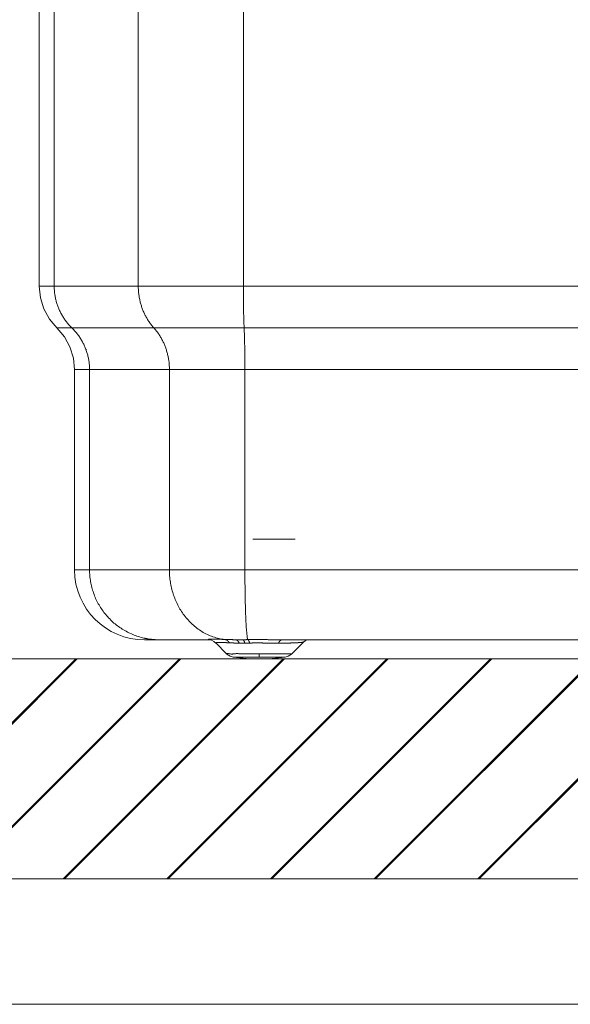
# Model space of a CAD drawing. Header units: inches. Extents: x 57112 to 98566, y -51777 to -16564.
# Tile 7 of 138: x 71664 to 71691, y -21324 to -21276. Entities that reach past the tile are written whole.
import ezdxf

# ---------------------------------------------------------------- set-up
doc = ezdxf.new("R2010")
doc.units = ezdxf.units.IN
doc.header["$MEASUREMENT"] = 0
doc.layers.get('0').update_dxf_attribs({"color": 251, "lineweight": 0})
doc.layers.add('A--tabelka rysunku', color=7, linetype='Continuous', lineweight=0)

# ---------------------------------------------------------------- blocks, each defined once
blk = doc.blocks.new('*X2776')
for p, q in [((1254.34, 4271.38), (1314.34, 4331.38)), ((1254.74, 4271.38), (1314.74, 4331.38)), ((1282.62, 4271.38), (1342.62, 4331.38)), ((1283.02, 4271.38), (1343.02, 4331.38)), ((1310.91, 4271.38), (1370.91, 4331.38)), ((1311.31, 4271.38), (1371.31, 4331.38)), ((1339.19, 4271.38), (1399.19, 4331.38)), ((1339.59, 4271.38), (1399.59, 4331.38)), ((1367.48, 4271.38), (1427.48, 4331.38)), ((1367.88, 4271.38), (1427.88, 4331.38)), ((1395.76, 4271.38), (1455.76, 4331.38)), ((1396.16, 4271.38), (1456.16, 4331.38)), ((1424.04, 4271.38), (1484.04, 4331.38)), ((1424.44, 4271.38), (1484.44, 4331.38))]:
    blk.add_line(p, q)
blk = doc.blocks.new('A$C6761DF6A')
for p, q in [((2153.24, 161.72), (2153.24, 688.77)), ((2157.36, 161.72), (2157.36, 688.77)), ((2180.29, 161.72), (2180.29, 688.77)), ((2208.95, 161.72), (2208.95, 688.77)), ((2153.24, 161.72), (2445.8, 161.72)), ((2440.96, 150.36), (2158.08, 150.36)), ((2162.91, 139), (2436.13, 139)), ((2162.91, 139), (2162.91, 84.3)), ((2167, 84.3), (2167, 139)), ((2188.79, 84.3), (2188.79, 139)), ((2209.38, 139), (2209.38, 84.3)), ((2162.91, 84.3), (2436.13, 84.3)), ((2181.99, 65.22), (2199.56, 65.22)), ((2219.45, 65.22), (2379.59, 65.22)), ((2222.18, 61.41), (2225.42, 64.64)), ((2225.85, 64.97), (2226.34, 65.22)), ((2204.38, 61.41), (2201.43, 64.36)), ((2201.43, 64.35), (2201.43, 64.35)), ((531.64, 60), (2201.45, 60)), ((2195.74, 60), (3261.54, 60)), ((2206.21, 60.5), (2210.62, 60)), ((2210.53, 60.01), (2216.03, 60.01)), ((2213.27, 61.41), (2222.18, 61.41)), ((2215.94, 60), (2220.35, 60.5)), ((3261.54, 0), (531.64, 0))]:
    blk.add_line(p, q)
at = {"linetype": 'Continuous'}
blk.add_line((2223.07, 92.67), (2211.57, 92.67), dxfattribs=at)
for points in [[(2160.12, 147.94), (2156.04, 152.78), (2154.52, 155.55), (2153.57, 158.58), (2153.24, 161.72)], [(2157.36, 161.72), (2157.36, 161.46), (2157.37, 161.19), (2157.38, 160.93), (2157.39, 160.67), (2157.41, 160.4), (2157.44, 160.14), (2157.47, 159.88), (2157.5, 159.62), (2157.54, 159.36), (2157.58, 159.09), (2157.63, 158.83), (2157.68, 158.58), (2157.74, 158.32), (2157.8, 158.06), (2157.86, 157.8), (2157.93, 157.55), (2158, 157.3), (2158.08, 157.04), (2158.16, 156.79), (2158.25, 156.54), (2158.34, 156.29), (2158.43, 156.05), (2158.53, 155.8), (2158.63, 155.56), (2158.73, 155.31), (2158.84, 155.07), (2158.96, 154.84), (2159.07, 154.6), (2159.19, 154.36), (2159.32, 154.13), (2159.45, 153.9), (2159.58, 153.67), (2159.71, 153.44), (2159.85, 153.22), (2160, 153), (2160.14, 152.78), (2160.29, 152.56), (2160.45, 152.35), (2160.61, 152.14), (2160.77, 151.93), (2160.93, 151.72), (2161.1, 151.52), (2161.27, 151.32), (2161.45, 151.12), (2161.63, 150.92), (2161.81, 150.73), (2161.99, 150.54), (2162.18, 150.36)], [(2180.29, 161.72), (2180.3, 161.46), (2180.3, 161.21), (2180.31, 160.95), (2180.33, 160.69), (2180.34, 160.43), (2180.36, 160.17), (2180.39, 159.92), (2180.42, 159.66), (2180.45, 159.4), (2180.49, 159.15), (2180.53, 158.89), (2180.57, 158.64), (2180.62, 158.38), (2180.67, 158.13), (2180.72, 157.88), (2180.78, 157.63), (2180.84, 157.38), (2180.91, 157.13), (2180.98, 156.88), (2181.05, 156.63), (2181.13, 156.38), (2181.21, 156.14), (2181.29, 155.89), (2181.38, 155.65), (2181.47, 155.41), (2181.56, 155.17), (2181.66, 154.93), (2181.76, 154.69), (2181.87, 154.45), (2181.98, 154.22), (2182.09, 153.99), (2182.21, 153.76), (2182.33, 153.53), (2182.45, 153.3), (2182.58, 153.07), (2182.71, 152.85), (2182.84, 152.63), (2182.98, 152.41), (2183.12, 152.19), (2183.26, 151.98), (2183.41, 151.77), (2183.56, 151.56), (2183.72, 151.35), (2183.88, 151.15), (2184.04, 150.95), (2184.2, 150.75), (2184.37, 150.55), (2184.54, 150.36)], [(2209.17, 150.36), (2209.16, 150.6), (2209.15, 150.83), (2209.14, 151.07), (2209.13, 151.31), (2209.12, 151.54), (2209.11, 151.78), (2209.1, 152.02), (2209.1, 152.25), (2209.09, 152.49), (2209.08, 152.73), (2209.07, 152.96), (2209.07, 153.2), (2209.06, 153.44), (2209.05, 153.67), (2209.05, 153.91), (2209.04, 154.15), (2209.04, 154.38), (2209.03, 154.62), (2209.03, 154.86), (2209.02, 155.09), (2209.02, 155.33), (2209.01, 155.57), (2209.01, 155.8), (2209, 156.04), (2209, 156.28), (2208.99, 156.51), (2208.99, 156.75), (2208.99, 156.99), (2208.98, 157.22), (2208.98, 157.46), (2208.98, 157.7), (2208.98, 157.93), (2208.97, 158.17), (2208.97, 158.41), (2208.97, 158.64), (2208.97, 158.88), (2208.96, 159.12), (2208.96, 159.35), (2208.96, 159.59), (2208.96, 159.83), (2208.96, 160.06), (2208.96, 160.3), (2208.96, 160.54), (2208.96, 160.77), (2208.96, 161.01), (2208.95, 161.25), (2208.95, 161.49), (2208.95, 161.72)], [(2162.91, 139), (2162.58, 142.14), (2161.64, 145.16), (2160.12, 147.94)], [(2162.18, 150.36), (2162.37, 150.17), (2162.55, 149.99), (2162.74, 149.8), (2162.91, 149.6), (2163.09, 149.4), (2163.26, 149.2), (2163.43, 149), (2163.59, 148.79), (2163.76, 148.58), (2163.91, 148.37), (2164.07, 148.16), (2164.22, 147.94), (2164.37, 147.72), (2164.51, 147.5), (2164.65, 147.27), (2164.78, 147.05), (2164.92, 146.82), (2165.04, 146.59), (2165.17, 146.36), (2165.29, 146.12), (2165.41, 145.88), (2165.52, 145.65), (2165.63, 145.4), (2165.73, 145.16), (2165.83, 144.92), (2165.93, 144.67), (2166.03, 144.43), (2166.11, 144.18), (2166.2, 143.93), (2166.28, 143.68), (2166.36, 143.42), (2166.43, 143.17), (2166.5, 142.92), (2166.56, 142.66), (2166.62, 142.4), (2166.68, 142.14), (2166.73, 141.88), (2166.78, 141.62), (2166.82, 141.36), (2166.86, 141.1), (2166.89, 140.84), (2166.92, 140.58), (2166.95, 140.31), (2166.97, 140.05), (2166.98, 139.79), (2167, 139.52), (2167, 139.26), (2167, 139)], [(2184.54, 150.36), (2184.71, 150.17), (2184.88, 149.97), (2185.05, 149.77), (2185.21, 149.57), (2185.37, 149.37), (2185.52, 149.16), (2185.68, 148.95), (2185.82, 148.74), (2185.97, 148.52), (2186.11, 148.31), (2186.25, 148.09), (2186.38, 147.87), (2186.51, 147.64), (2186.64, 147.42), (2186.76, 147.19), (2186.88, 146.96), (2187, 146.73), (2187.11, 146.5), (2187.22, 146.26), (2187.32, 146.03), (2187.42, 145.79), (2187.52, 145.55), (2187.62, 145.31), (2187.71, 145.07), (2187.79, 144.83), (2187.88, 144.58), (2187.96, 144.34), (2188.03, 144.09), (2188.11, 143.84), (2188.18, 143.59), (2188.24, 143.34), (2188.3, 143.09), (2188.36, 142.84), (2188.42, 142.59), (2188.47, 142.34), (2188.52, 142.08), (2188.56, 141.83), (2188.6, 141.57), (2188.64, 141.31), (2188.67, 141.06), (2188.7, 140.8), (2188.72, 140.54), (2188.74, 140.29), (2188.76, 140.03), (2188.77, 139.77), (2188.78, 139.51), (2188.79, 139.25), (2188.79, 139)], [(2209.38, 139), (2209.38, 139.23), (2209.38, 139.47), (2209.38, 139.71), (2209.38, 139.94), (2209.38, 140.18), (2209.38, 140.42), (2209.38, 140.65), (2209.38, 140.89), (2209.38, 141.13), (2209.38, 141.36), (2209.37, 141.6), (2209.37, 141.84), (2209.37, 142.08), (2209.37, 142.31), (2209.37, 142.55), (2209.36, 142.79), (2209.36, 143.02), (2209.36, 143.26), (2209.35, 143.5), (2209.35, 143.73), (2209.35, 143.97), (2209.34, 144.21), (2209.34, 144.44), (2209.34, 144.68), (2209.33, 144.92), (2209.33, 145.15), (2209.32, 145.39), (2209.32, 145.63), (2209.31, 145.86), (2209.31, 146.1), (2209.3, 146.34), (2209.3, 146.57), (2209.29, 146.81), (2209.29, 147.05), (2209.28, 147.28), (2209.27, 147.52), (2209.27, 147.76), (2209.26, 147.99), (2209.25, 148.23), (2209.24, 148.47), (2209.24, 148.7), (2209.23, 148.94), (2209.22, 149.18), (2209.21, 149.41), (2209.2, 149.65), (2209.19, 149.89), (2209.18, 150.12), (2209.17, 150.36)], [(2181.82, 65.7), (2181.43, 65.79), (2181.04, 65.89), (2180.66, 66), (2180.27, 66.12), (2179.89, 66.25), (2179.52, 66.38), (2179.14, 66.52), (2178.77, 66.67), (2178.4, 66.83), (2178.03, 66.99), (2177.67, 67.17), (2177.31, 67.35), (2176.96, 67.54), (2176.61, 67.73), (2176.26, 67.94), (2175.92, 68.15), (2175.58, 68.36), (2175.25, 68.59), (2174.92, 68.82), (2174.6, 69.06), (2174.28, 69.3), (2173.97, 69.55), (2173.66, 69.81), (2173.36, 70.08), (2173.06, 70.35), (2172.77, 70.62), (2172.49, 70.91), (2172.21, 71.19), (2171.94, 71.49), (2171.67, 71.79), (2171.41, 72.1), (2171.16, 72.41), (2170.91, 72.72), (2170.67, 73.05), (2170.44, 73.37), (2170.21, 73.7), (2169.99, 74.04), (2169.78, 74.38), (2169.58, 74.73), (2169.38, 75.08), (2169.19, 75.43), (2169.01, 75.79), (2168.83, 76.15), (2168.66, 76.51), (2168.5, 76.88), (2168.35, 77.25), (2168.21, 77.62), (2168.07, 78), (2167.94, 78.38), (2167.82, 78.77), (2167.71, 79.15), (2167.61, 79.54), (2167.51, 79.93), (2167.42, 80.32), (2167.34, 80.71), (2167.27, 81.11), (2167.21, 81.5), (2167.16, 81.9), (2167.11, 82.3), (2167.07, 82.7), (2167.04, 83.1), (2167.02, 83.5), (2167.01, 83.9), (2167, 84.3)], [(2203.89, 65.32), (2203.48, 65.37), (2203.07, 65.43), (2202.67, 65.51), (2202.26, 65.6), (2201.86, 65.7), (2201.46, 65.8), (2201.06, 65.92), (2200.67, 66.05), (2200.28, 66.2), (2199.89, 66.35), (2199.51, 66.51), (2199.13, 66.68), (2198.76, 66.86), (2198.39, 67.06), (2198.03, 67.26), (2197.67, 67.47), (2197.32, 67.69), (2196.98, 67.91), (2196.64, 68.15), (2196.3, 68.4), (2195.97, 68.65), (2195.65, 68.91), (2195.34, 69.18), (2195.03, 69.46), (2194.73, 69.74), (2194.43, 70.03), (2194.14, 70.33), (2193.86, 70.63), (2193.59, 70.94), (2193.32, 71.26), (2193.06, 71.58), (2192.81, 71.91), (2192.57, 72.25), (2192.33, 72.58), (2192.1, 72.93), (2191.87, 73.28), (2191.66, 73.63), (2191.45, 73.99), (2191.25, 74.35), (2191.06, 74.72), (2190.88, 75.09), (2190.7, 75.47), (2190.53, 75.84), (2190.37, 76.22), (2190.22, 76.61), (2190.07, 77), (2189.93, 77.39), (2189.8, 77.78), (2189.68, 78.18), (2189.57, 78.57), (2189.46, 78.97), (2189.36, 79.38), (2189.27, 79.78), (2189.19, 80.19), (2189.11, 80.59), (2189.04, 81), (2188.99, 81.41), (2188.93, 81.82), (2188.89, 82.24), (2188.85, 82.65), (2188.83, 83.06), (2188.81, 83.48), (2188.8, 83.89), (2188.79, 84.3)], [(2209.38, 84.3), (2209.38, 84), (2209.39, 83.71), (2209.39, 83.41), (2209.39, 83.11), (2209.39, 82.81), (2209.39, 82.51), (2209.39, 82.22), (2209.39, 81.92), (2209.39, 81.62), (2209.4, 81.32), (2209.4, 81.02), (2209.4, 80.73), (2209.4, 80.43), (2209.41, 80.13), (2209.41, 79.83), (2209.41, 79.53), (2209.42, 79.24), (2209.42, 78.94), (2209.42, 78.64), (2209.43, 78.34), (2209.43, 78.04), (2209.44, 77.75), (2209.44, 77.45), (2209.45, 77.15), (2209.45, 76.85), (2209.46, 76.55), (2209.46, 76.26), (2209.47, 75.96), (2209.48, 75.66), (2209.48, 75.36), (2209.49, 75.07), (2209.5, 74.77), (2209.51, 74.47), (2209.52, 74.17), (2209.53, 73.88), (2209.53, 73.58), (2209.54, 73.28), (2209.55, 72.98), (2209.56, 72.68), (2209.57, 72.39), (2209.58, 72.09), (2209.59, 71.79), (2209.6, 71.49), (2209.62, 71.19), (2209.63, 70.89), (2209.64, 70.59), (2209.65, 70.3), (2209.66, 70), (2209.68, 69.7), (2209.69, 69.4), (2209.71, 69.1), (2209.73, 68.81), (2209.75, 68.51), (2209.78, 68.22), (2209.81, 67.93), (2209.84, 67.63), (2209.87, 67.34), (2209.89, 67.04), (2209.92, 66.74), (2209.95, 66.44), (2209.97, 66.14), (2209.99, 65.83), (2210.05, 65.54), (2210.17, 65.27)], [(2182.04, 65.65), (2182.03, 65.65), (2182.02, 65.65), (2182.01, 65.66), (2182, 65.66), (2181.99, 65.66), (2181.98, 65.66), (2181.97, 65.66), (2181.96, 65.67), (2181.96, 65.67), (2181.95, 65.67), (2181.94, 65.67), (2181.93, 65.67), (2181.92, 65.68), (2181.91, 65.68), (2181.9, 65.68), (2181.89, 65.68), (2181.88, 65.68), (2181.87, 65.69), (2181.87, 65.69), (2181.86, 65.69), (2181.85, 65.69), (2181.84, 65.69), (2181.83, 65.7), (2181.82, 65.7)], [(2183.03, 65.46), (2182.99, 65.47), (2182.94, 65.48), (2182.9, 65.48), (2182.86, 65.49), (2182.82, 65.5), (2182.78, 65.51), (2182.74, 65.51), (2182.7, 65.52), (2182.65, 65.53), (2182.61, 65.54), (2182.57, 65.54), (2182.53, 65.55), (2182.49, 65.56), (2182.45, 65.57), (2182.41, 65.57), (2182.37, 65.58), (2182.32, 65.59), (2182.28, 65.6), (2182.24, 65.61), (2182.2, 65.62), (2182.16, 65.62), (2182.12, 65.63), (2182.08, 65.64), (2182.04, 65.65)], [(2186.05, 65.22), (2185.92, 65.22), (2185.79, 65.22), (2185.67, 65.23), (2185.54, 65.23), (2185.41, 65.23), (2185.29, 65.24), (2185.16, 65.24), (2185.04, 65.25), (2184.91, 65.26), (2184.78, 65.27), (2184.66, 65.27), (2184.53, 65.28), (2184.41, 65.29), (2184.28, 65.31), (2184.15, 65.32), (2184.03, 65.33), (2183.9, 65.34), (2183.78, 65.36), (2183.65, 65.37), (2183.53, 65.39), (2183.4, 65.41), (2183.28, 65.43), (2183.15, 65.44), (2183.03, 65.46)], [(2199.55, 65.22), (2199.47, 65.27), (2199.42, 65.33), (2199.43, 65.37), (2199.49, 65.4), (2199.58, 65.41), (2199.7, 65.42), (2199.85, 65.41), (2200, 65.4), (2200.15, 65.39), (2200.29, 65.38), (2200.43, 65.38), (2200.55, 65.37), (2200.67, 65.37), (2200.77, 65.37), (2200.87, 65.37), (2200.97, 65.37), (2201.06, 65.37), (2201.14, 65.37), (2201.23, 65.38), (2201.31, 65.38), (2201.38, 65.39), (2201.46, 65.39), (2201.54, 65.39), (2201.61, 65.4), (2201.69, 65.4), (2201.77, 65.4), (2201.86, 65.4), (2201.95, 65.4), (2202.03, 65.4), (2202.12, 65.4), (2202.22, 65.4), (2202.31, 65.4), (2202.41, 65.39), (2202.5, 65.39), (2202.6, 65.39), (2202.7, 65.38), (2202.8, 65.38), (2202.9, 65.37), (2203, 65.37), (2203.1, 65.36), (2203.2, 65.35), (2203.3, 65.35), (2203.4, 65.34), (2203.5, 65.34), (2203.6, 65.33), (2203.7, 65.33), (2203.8, 65.32), (2203.89, 65.32)], [(2199.56, 65.22), (2199.62, 65.22), (2199.84, 65.19), (2200.28, 65.08), (2200.88, 64.79), (2201.44, 64.35)], [(2201.43, 64.35), (2201.43, 64.38), (2201.45, 64.4), (2201.47, 64.41), (2201.5, 64.42), (2201.52, 64.43), (2201.54, 64.43), (2201.57, 64.44), (2201.59, 64.44), (2201.62, 64.45), (2201.64, 64.45), (2201.66, 64.46), (2201.69, 64.46), (2201.71, 64.47), (2201.74, 64.47), (2201.76, 64.47), (2201.79, 64.48), (2201.81, 64.48), (2201.84, 64.48), (2201.86, 64.48), (2201.88, 64.49), (2201.91, 64.49), (2201.93, 64.49), (2201.96, 64.49), (2201.98, 64.49), (2202.01, 64.5), (2202.03, 64.5), (2202.06, 64.5), (2202.08, 64.5), (2202.11, 64.5), (2202.13, 64.5), (2202.16, 64.5), (2202.18, 64.5), (2202.21, 64.51), (2202.23, 64.51), (2202.26, 64.51), (2202.28, 64.51), (2202.31, 64.51), (2202.33, 64.51), (2202.35, 64.51), (2202.38, 64.51), (2202.4, 64.51), (2202.43, 64.51), (2202.45, 64.51), (2202.48, 64.51), (2202.5, 64.51), (2202.53, 64.51), (2202.55, 64.51), (2202.58, 64.51), (2202.6, 64.51), (2202.63, 64.51), (2202.65, 64.51), (2202.68, 64.51), (2202.7, 64.51), (2202.73, 64.51), (2202.75, 64.51), (2202.78, 64.51), (2202.8, 64.51), (2202.83, 64.51), (2202.85, 64.51), (2202.87, 64.51), (2202.9, 64.51), (2202.92, 64.51), (2202.95, 64.51), (2202.97, 64.51), (2203, 64.5), (2203.02, 64.5), (2203.05, 64.5), (2203.07, 64.5), (2203.1, 64.5), (2203.12, 64.5), (2203.15, 64.5), (2203.17, 64.5), (2203.2, 64.5), (2203.22, 64.5), (2203.25, 64.5), (2203.27, 64.5), (2203.3, 64.5), (2203.32, 64.5), (2203.35, 64.49), (2203.37, 64.49), (2203.39, 64.49), (2203.42, 64.49), (2203.44, 64.49), (2203.47, 64.49), (2203.49, 64.49), (2203.52, 64.49), (2203.54, 64.49), (2203.57, 64.49), (2203.59, 64.48), (2203.62, 64.48), (2203.64, 64.48), (2203.67, 64.48), (2203.69, 64.48), (2203.72, 64.48), (2203.74, 64.48), (2203.77, 64.48), (2203.79, 64.48), (2203.82, 64.47), (2203.84, 64.47), (2203.86, 64.47), (2203.89, 64.47), (2203.91, 64.47), (2203.94, 64.47), (2203.96, 64.47), (2203.99, 64.47), (2204.01, 64.46), (2204.04, 64.46), (2204.06, 64.46), (2204.09, 64.46), (2204.11, 64.46), (2204.14, 64.46), (2204.16, 64.46), (2204.19, 64.46), (2204.21, 64.45), (2204.24, 64.45), (2204.26, 64.45), (2204.28, 64.45), (2204.31, 64.45), (2204.33, 64.45), (2204.36, 64.45), (2204.38, 64.44), (2204.41, 64.44), (2204.43, 64.44), (2204.46, 64.44), (2204.48, 64.44), (2204.51, 64.44), (2204.53, 64.44), (2204.56, 64.44), (2204.58, 64.43), (2204.61, 64.43), (2204.63, 64.43), (2204.66, 64.43), (2204.68, 64.43), (2204.71, 64.43), (2204.73, 64.43), (2204.75, 64.42), (2204.78, 64.42), (2204.8, 64.42), (2204.83, 64.42), (2204.85, 64.42), (2204.88, 64.42), (2204.9, 64.42), (2204.93, 64.41), (2204.95, 64.41), (2204.98, 64.41), (2205, 64.41), (2205.03, 64.41), (2205.05, 64.41), (2205.08, 64.41), (2205.1, 64.4), (2205.13, 64.4), (2205.15, 64.4)], [(2205.15, 64.4), (2205.13, 64.43), (2205.11, 64.46), (2205.1, 64.49), (2205.08, 64.51), (2205.06, 64.54), (2205.04, 64.57), (2205.02, 64.59), (2205, 64.62), (2204.98, 64.65), (2204.95, 64.67), (2204.93, 64.7), (2204.91, 64.72), (2204.89, 64.75), (2204.87, 64.77), (2204.84, 64.8), (2204.82, 64.82), (2204.8, 64.85), (2204.77, 64.87), (2204.75, 64.89), (2204.72, 64.91), (2204.7, 64.94), (2204.67, 64.96), (2204.65, 64.98), (2204.62, 65), (2204.59, 65.02), (2204.57, 65.04), (2204.54, 65.06), (2204.51, 65.08), (2204.48, 65.09), (2204.45, 65.11), (2204.43, 65.13), (2204.4, 65.15), (2204.37, 65.16), (2204.34, 65.18), (2204.31, 65.19), (2204.28, 65.21), (2204.25, 65.22), (2204.21, 65.23), (2204.18, 65.24), (2204.15, 65.26), (2204.12, 65.27), (2204.09, 65.28), (2204.06, 65.28), (2204.02, 65.29), (2203.99, 65.3), (2203.96, 65.31), (2203.93, 65.31), (2203.89, 65.32)], [(2206.89, 65.26), (2206.83, 65.26), (2206.77, 65.26), (2206.71, 65.26), (2206.64, 65.26), (2206.58, 65.26), (2206.52, 65.26), (2206.46, 65.26), (2206.39, 65.26), (2206.33, 65.26), (2206.27, 65.26), (2206.2, 65.26), (2206.14, 65.26), (2206.08, 65.26), (2206.02, 65.27), (2205.95, 65.27), (2205.89, 65.27), (2205.83, 65.27), (2205.77, 65.27), (2205.7, 65.27), (2205.64, 65.27), (2205.58, 65.27), (2205.52, 65.27), (2205.45, 65.27), (2205.39, 65.27), (2205.33, 65.28), (2205.27, 65.28), (2205.2, 65.28), (2205.14, 65.28), (2205.08, 65.28), (2205.02, 65.28), (2204.95, 65.28), (2204.89, 65.28), (2204.83, 65.29), (2204.77, 65.29), (2204.7, 65.29), (2204.64, 65.29), (2204.58, 65.29), (2204.52, 65.3), (2204.45, 65.3), (2204.39, 65.3), (2204.33, 65.3), (2204.27, 65.3), (2204.2, 65.31), (2204.14, 65.31), (2204.08, 65.31), (2204.02, 65.31), (2203.95, 65.32), (2203.89, 65.32)], [(2207.83, 64.33), (2207.82, 64.35), (2207.81, 64.38), (2207.8, 64.4), (2207.79, 64.42), (2207.77, 64.44), (2207.76, 64.46), (2207.75, 64.49), (2207.74, 64.51), (2207.73, 64.53), (2207.72, 64.55), (2207.71, 64.57), (2207.69, 64.59), (2207.68, 64.61), (2207.67, 64.64), (2207.66, 64.66), (2207.64, 64.68), (2207.63, 64.7), (2207.62, 64.72), (2207.6, 64.74), (2207.59, 64.76), (2207.57, 64.78), (2207.56, 64.8), (2207.54, 64.82), (2207.53, 64.84), (2207.51, 64.86), (2207.5, 64.87), (2207.48, 64.89), (2207.47, 64.91), (2207.45, 64.93), (2207.43, 64.95), (2207.42, 64.97), (2207.4, 64.98), (2207.38, 65), (2207.37, 65.02), (2207.35, 65.03), (2207.33, 65.05), (2207.31, 65.06), (2207.29, 65.08), (2207.27, 65.09), (2207.25, 65.11), (2207.23, 65.12), (2207.21, 65.14), (2207.19, 65.15), (2207.17, 65.16), (2207.15, 65.17), (2207.13, 65.19), (2207.1, 65.2), (2207.08, 65.21), (2207.06, 65.21), (2207.04, 65.22), (2207.01, 65.23), (2206.99, 65.24), (2206.96, 65.24), (2206.94, 65.25), (2206.92, 65.25), (2206.89, 65.26)], [(2208.69, 65.26), (2208.64, 65.26), (2208.58, 65.26), (2208.52, 65.26), (2208.47, 65.26), (2208.41, 65.26), (2208.36, 65.26), (2208.3, 65.26), (2208.24, 65.26), (2208.19, 65.26), (2208.13, 65.26), (2208.07, 65.26), (2208.02, 65.26), (2207.96, 65.26), (2207.91, 65.26), (2207.85, 65.26), (2207.79, 65.26), (2207.74, 65.26), (2207.68, 65.26), (2207.62, 65.26), (2207.57, 65.26), (2207.51, 65.26), (2207.46, 65.26), (2207.4, 65.26), (2207.34, 65.26), (2207.29, 65.26), (2207.23, 65.26), (2207.17, 65.26), (2207.12, 65.26), (2207.06, 65.26), (2207.01, 65.26), (2206.95, 65.26), (2206.89, 65.26)], [(2210.17, 65.27), (2210.13, 65.27), (2210.08, 65.27), (2210.04, 65.27), (2209.99, 65.27), (2209.94, 65.27), (2209.9, 65.27), (2209.85, 65.27), (2209.8, 65.27), (2209.76, 65.26), (2209.71, 65.26), (2209.67, 65.26), (2209.62, 65.26), (2209.57, 65.26), (2209.53, 65.26), (2209.48, 65.26), (2209.43, 65.26), (2209.39, 65.26), (2209.34, 65.26), (2209.29, 65.26), (2209.25, 65.26), (2209.2, 65.26), (2209.16, 65.26), (2209.11, 65.26), (2209.06, 65.26), (2209.02, 65.26), (2208.97, 65.26), (2208.92, 65.26), (2208.88, 65.26), (2208.83, 65.26), (2208.79, 65.26), (2208.74, 65.26), (2208.69, 65.26)], [(2209.38, 64.33), (2209.38, 64.35), (2209.37, 64.36), (2209.37, 64.38), (2209.36, 64.39), (2209.36, 64.41), (2209.35, 64.43), (2209.34, 64.44), (2209.34, 64.46), (2209.33, 64.47), (2209.33, 64.49), (2209.32, 64.5), (2209.31, 64.52), (2209.31, 64.53), (2209.3, 64.55), (2209.29, 64.57), (2209.29, 64.58), (2209.28, 64.6), (2209.27, 64.61), (2209.27, 64.63), (2209.26, 64.64), (2209.25, 64.66), (2209.25, 64.67), (2209.24, 64.69), (2209.23, 64.7), (2209.23, 64.72), (2209.22, 64.73), (2209.21, 64.75), (2209.2, 64.76), (2209.19, 64.78), (2209.19, 64.79), (2209.18, 64.81), (2209.17, 64.82), (2209.16, 64.84), (2209.15, 64.85), (2209.15, 64.86), (2209.14, 64.88), (2209.13, 64.89), (2209.12, 64.91), (2209.11, 64.92), (2209.1, 64.93), (2209.09, 64.95), (2209.08, 64.96), (2209.07, 64.97), (2209.06, 64.99), (2209.05, 65), (2209.04, 65.01), (2209.03, 65.03), (2209.02, 65.04), (2209.01, 65.05), (2209, 65.07), (2208.99, 65.08), (2208.98, 65.09), (2208.96, 65.1), (2208.95, 65.11), (2208.94, 65.12), (2208.93, 65.14), (2208.91, 65.15), (2208.9, 65.16), (2208.89, 65.17), (2208.87, 65.18), (2208.86, 65.19), (2208.85, 65.2), (2208.83, 65.2), (2208.82, 65.21), (2208.8, 65.22), (2208.79, 65.23), (2208.77, 65.23), (2208.76, 65.24), (2208.74, 65.25), (2208.72, 65.25), (2208.71, 65.25), (2208.69, 65.26)], [(2210.17, 65.27), (2210.41, 65.27), (2210.64, 65.27), (2210.87, 65.28), (2211.1, 65.28), (2211.33, 65.28), (2211.57, 65.28), (2211.8, 65.28), (2212.03, 65.28), (2212.26, 65.28), (2212.49, 65.28), (2212.73, 65.28), (2212.96, 65.28), (2213.19, 65.28), (2213.42, 65.28), (2213.65, 65.28), (2213.89, 65.28), (2214.12, 65.28), (2214.35, 65.28), (2214.58, 65.28), (2214.81, 65.27), (2215.05, 65.27), (2215.28, 65.27), (2215.51, 65.27), (2215.74, 65.26), (2215.97, 65.26), (2216.2, 65.26), (2216.44, 65.25), (2216.67, 65.25), (2216.9, 65.25), (2217.13, 65.24), (2217.36, 65.24), (2217.6, 65.24), (2217.83, 65.23), (2218.06, 65.23), (2218.29, 65.23), (2218.52, 65.23), (2218.76, 65.23), (2218.99, 65.22), (2219.22, 65.22), (2219.45, 65.22)], [(2210.17, 65.27), (2210.19, 65.26), (2210.2, 65.26), (2210.22, 65.25), (2210.23, 65.24), (2210.24, 65.24), (2210.25, 65.23), (2210.27, 65.22), (2210.28, 65.21), (2210.29, 65.2), (2210.3, 65.19), (2210.31, 65.18), (2210.32, 65.17), (2210.33, 65.16), (2210.34, 65.14), (2210.35, 65.13), (2210.36, 65.12), (2210.37, 65.11), (2210.37, 65.1), (2210.38, 65.08), (2210.39, 65.07), (2210.4, 65.06), (2210.41, 65.04), (2210.41, 65.03), (2210.42, 65.02), (2210.43, 65.01), (2210.43, 64.99), (2210.44, 64.98), (2210.45, 64.97), (2210.46, 64.95), (2210.46, 64.94), (2210.47, 64.93), (2210.47, 64.91), (2210.48, 64.9), (2210.49, 64.88), (2210.49, 64.87), (2210.5, 64.86), (2210.5, 64.84), (2210.51, 64.83), (2210.52, 64.82), (2210.52, 64.8), (2210.53, 64.79), (2210.53, 64.77), (2210.54, 64.76), (2210.54, 64.75), (2210.55, 64.73), (2210.55, 64.72), (2210.56, 64.7), (2210.56, 64.69), (2210.57, 64.68), (2210.57, 64.66), (2210.58, 64.65), (2210.58, 64.63), (2210.59, 64.62), (2210.59, 64.6), (2210.59, 64.59), (2210.6, 64.58), (2210.6, 64.56), (2210.61, 64.55), (2210.61, 64.53), (2210.62, 64.52), (2210.62, 64.5), (2210.62, 64.49), (2210.63, 64.48), (2210.63, 64.46), (2210.64, 64.45), (2210.64, 64.43), (2210.64, 64.42), (2210.65, 64.4), (2210.65, 64.39), (2210.65, 64.37), (2210.66, 64.36), (2210.66, 64.35)], [(2219.5, 65.22), (2219.46, 65.22), (2219.43, 65.22), (2219.39, 65.21), (2219.36, 65.2), (2219.33, 65.19), (2219.29, 65.18), (2219.26, 65.16), (2219.23, 65.15), (2219.2, 65.13), (2219.17, 65.11), (2219.14, 65.09), (2219.11, 65.07), (2219.08, 65.05), (2219.05, 65.03), (2219.03, 65.01), (2219, 64.99), (2218.97, 64.96), (2218.95, 64.94), (2218.93, 64.91), (2218.9, 64.88), (2218.88, 64.86), (2218.86, 64.83), (2218.84, 64.8), (2218.82, 64.78), (2218.8, 64.75), (2218.78, 64.72), (2218.76, 64.69), (2218.74, 64.66), (2218.72, 64.63), (2218.7, 64.6), (2218.68, 64.57), (2218.67, 64.54), (2218.65, 64.51), (2218.63, 64.48), (2218.62, 64.45), (2218.6, 64.42), (2218.58, 64.39), (2218.57, 64.35), (2218.56, 64.32), (2218.54, 64.29)], [(2219.92, 64.31), (2219.96, 64.31), (2220, 64.31), (2220.03, 64.31), (2220.07, 64.31), (2220.11, 64.31), (2220.14, 64.31), (2220.18, 64.31), (2220.21, 64.31), (2220.25, 64.32), (2220.29, 64.32), (2220.32, 64.32), (2220.36, 64.32), (2220.4, 64.32), (2220.43, 64.32), (2220.47, 64.32), (2220.5, 64.32), (2220.54, 64.32), (2220.58, 64.32), (2220.61, 64.32), (2220.65, 64.32), (2220.69, 64.32), (2220.72, 64.32), (2220.76, 64.33), (2220.8, 64.33), (2220.83, 64.33), (2220.87, 64.33), (2220.9, 64.33), (2220.94, 64.33), (2220.98, 64.33), (2221.01, 64.33), (2221.05, 64.33), (2221.09, 64.33), (2221.12, 64.33), (2221.16, 64.33), (2221.19, 64.34), (2221.23, 64.34), (2221.27, 64.34), (2221.3, 64.34), (2221.34, 64.34), (2221.38, 64.34), (2221.41, 64.34), (2221.45, 64.34), (2221.48, 64.34), (2221.52, 64.34), (2221.56, 64.35), (2221.59, 64.35), (2221.63, 64.35), (2221.67, 64.35), (2221.7, 64.35), (2221.74, 64.35), (2221.77, 64.35), (2221.81, 64.35), (2221.85, 64.35), (2221.88, 64.36), (2221.92, 64.36), (2221.96, 64.36), (2221.99, 64.36), (2222.03, 64.36), (2222.06, 64.36), (2222.1, 64.36), (2222.14, 64.36), (2222.17, 64.36), (2222.21, 64.37), (2222.25, 64.37), (2222.28, 64.37), (2222.32, 64.37), (2222.35, 64.37), (2222.39, 64.37), (2222.43, 64.37), (2222.46, 64.38), (2222.5, 64.38), (2222.54, 64.38), (2222.57, 64.38), (2222.61, 64.38), (2222.64, 64.38), (2222.68, 64.38), (2222.72, 64.38), (2222.75, 64.39), (2222.79, 64.39), (2222.83, 64.39), (2222.86, 64.39), (2222.9, 64.39), (2222.93, 64.39), (2222.97, 64.4), (2223.01, 64.4), (2223.04, 64.4), (2223.08, 64.4), (2223.12, 64.4), (2223.15, 64.4), (2223.19, 64.41), (2223.22, 64.41), (2223.26, 64.41), (2223.3, 64.41), (2223.33, 64.41), (2223.37, 64.41), (2223.41, 64.42), (2223.44, 64.42), (2223.48, 64.42), (2223.51, 64.42), (2223.55, 64.42), (2223.59, 64.43), (2223.62, 64.43), (2223.66, 64.43), (2223.7, 64.43), (2223.73, 64.43), (2223.77, 64.44), (2223.8, 64.44), (2223.84, 64.44), (2223.88, 64.44), (2223.91, 64.45), (2223.95, 64.45), (2223.99, 64.45), (2224.02, 64.45), (2224.06, 64.46), (2224.09, 64.46), (2224.13, 64.46), (2224.17, 64.46), (2224.2, 64.47), (2224.24, 64.47), (2224.28, 64.47), (2224.31, 64.47), (2224.35, 64.48), (2224.38, 64.48), (2224.42, 64.48), (2224.46, 64.49), (2224.49, 64.49), (2224.53, 64.49), (2224.56, 64.5), (2224.6, 64.5), (2224.64, 64.5), (2224.67, 64.51), (2224.71, 64.51), (2224.75, 64.51), (2224.78, 64.52), (2224.82, 64.52), (2224.85, 64.52), (2224.89, 64.53), (2224.93, 64.53), (2224.96, 64.54), (2225, 64.54), (2225.03, 64.55), (2225.07, 64.55), (2225.11, 64.56), (2225.14, 64.56), (2225.18, 64.57), (2225.21, 64.58), (2225.25, 64.58), (2225.28, 64.59), (2225.32, 64.6), (2225.35, 64.61), (2225.39, 64.62), (2225.42, 64.64)], [(2225.33, 64.55), (2225.95, 65.07), (2226.26, 65.22)], [(2205.15, 64.4), (2205.21, 64.4), (2205.26, 64.4), (2205.32, 64.39), (2205.37, 64.39), (2205.43, 64.39), (2205.48, 64.39), (2205.54, 64.38), (2205.6, 64.38), (2205.65, 64.38), (2205.71, 64.38), (2205.76, 64.37), (2205.82, 64.37), (2205.87, 64.37), (2205.93, 64.37), (2205.99, 64.37), (2206.04, 64.36), (2206.1, 64.36), (2206.15, 64.36), (2206.21, 64.36), (2206.27, 64.36), (2206.32, 64.36), (2206.38, 64.35), (2206.43, 64.35), (2206.49, 64.35), (2206.54, 64.35), (2206.6, 64.35), (2206.66, 64.35), (2206.71, 64.35), (2206.77, 64.35), (2206.82, 64.35), (2206.88, 64.34), (2206.93, 64.34), (2206.99, 64.34), (2207.05, 64.34), (2207.1, 64.34), (2207.16, 64.34), (2207.21, 64.34), (2207.27, 64.34), (2207.32, 64.34), (2207.38, 64.34), (2207.44, 64.34), (2207.49, 64.34), (2207.55, 64.34), (2207.6, 64.33), (2207.66, 64.33), (2207.72, 64.33), (2207.77, 64.33), (2207.83, 64.33)], [(2207.83, 64.33), (2207.88, 64.33), (2207.92, 64.33), (2207.97, 64.33), (2208.02, 64.33), (2208.07, 64.33), (2208.12, 64.33), (2208.17, 64.33), (2208.22, 64.33), (2208.26, 64.33), (2208.31, 64.33), (2208.36, 64.33), (2208.41, 64.33), (2208.46, 64.33), (2208.51, 64.33), (2208.56, 64.33), (2208.6, 64.33), (2208.65, 64.33), (2208.7, 64.33), (2208.75, 64.33), (2208.8, 64.33), (2208.85, 64.33), (2208.9, 64.33), (2208.95, 64.33), (2208.99, 64.33), (2209.04, 64.33), (2209.09, 64.33), (2209.14, 64.33), (2209.19, 64.33), (2209.24, 64.33), (2209.29, 64.33), (2209.33, 64.33), (2209.38, 64.33)], [(2209.38, 64.33), (2209.42, 64.33), (2209.46, 64.33), (2209.5, 64.33), (2209.54, 64.33), (2209.58, 64.33), (2209.62, 64.33), (2209.66, 64.33), (2209.7, 64.33), (2209.74, 64.33), (2209.78, 64.33), (2209.82, 64.33), (2209.86, 64.34), (2209.9, 64.34), (2209.94, 64.34), (2209.98, 64.34), (2210.02, 64.34), (2210.06, 64.34), (2210.1, 64.34), (2210.14, 64.34), (2210.18, 64.34), (2210.22, 64.34), (2210.26, 64.34), (2210.3, 64.34), (2210.34, 64.34), (2210.38, 64.34), (2210.42, 64.34), (2210.46, 64.34), (2210.5, 64.34), (2210.54, 64.34), (2210.58, 64.34), (2210.62, 64.34), (2210.66, 64.35)], [(2210.66, 64.35), (2210.73, 64.35), (2210.79, 64.35), (2210.86, 64.35), (2210.92, 64.35), (2210.99, 64.35), (2211.05, 64.35), (2211.12, 64.35), (2211.19, 64.35), (2211.25, 64.35), (2211.32, 64.35), (2211.38, 64.36), (2211.45, 64.36), (2211.51, 64.36), (2211.58, 64.36), (2211.64, 64.36), (2211.71, 64.36), (2211.78, 64.36), (2211.84, 64.36), (2211.91, 64.36), (2211.97, 64.36), (2212.04, 64.36), (2212.1, 64.36), (2212.17, 64.36), (2212.23, 64.36), (2212.3, 64.36), (2212.36, 64.36), (2212.43, 64.36), (2212.5, 64.36), (2212.56, 64.36), (2212.63, 64.36), (2212.69, 64.36), (2212.76, 64.36), (2212.82, 64.36), (2212.89, 64.36), (2212.95, 64.36), (2213.02, 64.36), (2213.08, 64.36), (2213.15, 64.36), (2213.22, 64.36), (2213.28, 64.36)], [(2213.28, 64.36), (2213.35, 64.36), (2213.41, 64.36), (2213.48, 64.36), (2213.54, 64.36), (2213.61, 64.36), (2213.68, 64.36), (2213.74, 64.36), (2213.81, 64.36), (2213.87, 64.36), (2213.94, 64.36), (2214, 64.36), (2214.07, 64.36), (2214.14, 64.36), (2214.2, 64.36), (2214.27, 64.35), (2214.33, 64.35), (2214.4, 64.35), (2214.46, 64.35), (2214.53, 64.35), (2214.6, 64.35), (2214.66, 64.35), (2214.73, 64.35), (2214.79, 64.35), (2214.86, 64.35), (2214.93, 64.34), (2214.99, 64.34), (2215.06, 64.34), (2215.12, 64.34), (2215.19, 64.34), (2215.25, 64.34), (2215.32, 64.34), (2215.39, 64.34), (2215.45, 64.34), (2215.52, 64.33), (2215.58, 64.33), (2215.65, 64.33), (2215.71, 64.33), (2215.78, 64.33), (2215.85, 64.33), (2215.91, 64.33), (2215.98, 64.33), (2216.04, 64.32), (2216.11, 64.32), (2216.17, 64.32), (2216.24, 64.32), (2216.31, 64.32), (2216.37, 64.32), (2216.44, 64.32), (2216.5, 64.32), (2216.57, 64.31), (2216.63, 64.31), (2216.7, 64.31), (2216.77, 64.31), (2216.83, 64.31), (2216.9, 64.31), (2216.96, 64.31), (2217.03, 64.31), (2217.09, 64.31), (2217.16, 64.3), (2217.23, 64.3), (2217.29, 64.3), (2217.36, 64.3), (2217.42, 64.3), (2217.49, 64.3), (2217.56, 64.3), (2217.62, 64.3), (2217.69, 64.3), (2217.75, 64.3), (2217.82, 64.3), (2217.88, 64.29), (2217.95, 64.29), (2218.02, 64.29), (2218.08, 64.29), (2218.15, 64.29), (2218.21, 64.29), (2218.28, 64.29), (2218.34, 64.29), (2218.41, 64.29), (2218.48, 64.29), (2218.54, 64.29)], [(2218.54, 64.29), (2218.57, 64.29), (2218.6, 64.29), (2218.63, 64.29), (2218.66, 64.29), (2218.69, 64.29), (2218.71, 64.29), (2218.74, 64.29), (2218.77, 64.29), (2218.8, 64.29), (2218.83, 64.29), (2218.86, 64.29), (2218.89, 64.3), (2218.92, 64.3), (2218.94, 64.3), (2218.97, 64.3), (2219, 64.3), (2219.03, 64.3), (2219.06, 64.3), (2219.09, 64.3), (2219.12, 64.3), (2219.15, 64.3), (2219.18, 64.3), (2219.2, 64.3), (2219.23, 64.3), (2219.26, 64.3), (2219.29, 64.3), (2219.32, 64.3), (2219.35, 64.3), (2219.38, 64.3), (2219.41, 64.3), (2219.43, 64.3), (2219.46, 64.3), (2219.49, 64.3), (2219.52, 64.3), (2219.55, 64.3), (2219.58, 64.3), (2219.61, 64.3), (2219.64, 64.31), (2219.66, 64.31), (2219.69, 64.31), (2219.72, 64.31), (2219.75, 64.31), (2219.78, 64.31), (2219.81, 64.31), (2219.84, 64.31), (2219.87, 64.31), (2219.9, 64.31), (2219.92, 64.31)], [(2204.38, 61.41), (2204.46, 61.33), (2205.39, 60.72), (2206.21, 60.5)], [(2204.47, 61.41), (2204.52, 61.51), (2204.66, 61.53), (2204.86, 61.49), (2205.07, 61.43), (2205.28, 61.38), (2205.47, 61.35), (2205.65, 61.33), (2205.81, 61.33), (2205.96, 61.33), (2206.1, 61.35), (2206.24, 61.37), (2206.38, 61.39), (2206.51, 61.41), (2206.66, 61.42), (2206.8, 61.43), (2206.95, 61.44), (2207.11, 61.44), (2207.26, 61.44), (2207.42, 61.44), (2207.58, 61.44), (2207.74, 61.43), (2207.91, 61.43), (2208.07, 61.42), (2208.23, 61.41), (2208.4, 61.41), (2208.56, 61.4), (2208.72, 61.4), (2208.88, 61.4), (2209.04, 61.4), (2209.2, 61.4), (2209.35, 61.39), (2209.51, 61.4), (2209.67, 61.4), (2209.82, 61.4), (2209.98, 61.4), (2210.13, 61.4), (2210.29, 61.4), (2210.44, 61.4), (2210.6, 61.41), (2210.75, 61.41), (2210.91, 61.41), (2211.07, 61.41), (2211.22, 61.41), (2211.38, 61.41), (2211.54, 61.41), (2211.69, 61.41), (2211.85, 61.41), (2212.01, 61.41), (2212.17, 61.41), (2212.32, 61.41), (2212.48, 61.41), (2212.64, 61.41), (2212.8, 61.41), (2212.95, 61.41), (2213.11, 61.41), (2213.27, 61.41)], [(2213.26, 60.5), (2213.23, 60.5), (2213.19, 60.5), (2213.16, 60.5), (2213.12, 60.5), (2213.09, 60.5), (2213.06, 60.5), (2213.02, 60.5), (2212.99, 60.5), (2212.96, 60.5), (2212.92, 60.5), (2212.89, 60.5), (2212.85, 60.5), (2212.82, 60.5), (2212.79, 60.5), (2212.75, 60.5), (2212.72, 60.5), (2212.68, 60.5), (2212.65, 60.5), (2212.62, 60.5), (2212.58, 60.5), (2212.55, 60.5), (2212.52, 60.5), (2212.48, 60.5), (2212.45, 60.5), (2212.41, 60.5), (2212.38, 60.5), (2212.35, 60.5), (2212.31, 60.5), (2212.28, 60.5), (2212.24, 60.5), (2212.21, 60.5), (2212.18, 60.5), (2212.14, 60.5), (2212.11, 60.5), (2212.07, 60.5), (2212.04, 60.5), (2212.01, 60.5), (2211.97, 60.5), (2211.94, 60.5), (2211.91, 60.5), (2211.87, 60.5), (2211.84, 60.5), (2211.8, 60.5), (2211.77, 60.5), (2211.74, 60.5), (2211.7, 60.5), (2211.67, 60.5), (2211.63, 60.5), (2211.6, 60.5), (2211.57, 60.5), (2211.53, 60.5), (2211.5, 60.5), (2211.46, 60.5), (2211.43, 60.5), (2211.4, 60.5), (2211.36, 60.5), (2211.33, 60.5), (2211.3, 60.5), (2211.26, 60.5), (2211.23, 60.5), (2211.19, 60.5), (2211.16, 60.5), (2211.13, 60.5), (2211.09, 60.5), (2211.06, 60.5), (2211.02, 60.5), (2210.99, 60.5), (2210.96, 60.5), (2210.92, 60.5), (2210.89, 60.5), (2210.86, 60.5), (2210.82, 60.5), (2210.79, 60.5), (2210.75, 60.5), (2210.72, 60.5), (2210.69, 60.5), (2210.65, 60.5), (2210.62, 60.5), (2210.58, 60.5), (2210.55, 60.5), (2210.52, 60.5), (2210.48, 60.5), (2210.45, 60.5), (2210.41, 60.5), (2210.38, 60.5), (2210.35, 60.5), (2210.31, 60.5), (2210.28, 60.5), (2210.25, 60.5), (2210.21, 60.5), (2210.18, 60.5), (2210.14, 60.5), (2210.11, 60.5), (2210.08, 60.5), (2210.04, 60.5), (2210.01, 60.5), (2209.97, 60.5), (2209.94, 60.5), (2209.91, 60.5), (2209.87, 60.5), (2209.84, 60.5), (2209.8, 60.5), (2209.77, 60.5), (2209.74, 60.5), (2209.7, 60.5), (2209.67, 60.5), (2209.64, 60.5), (2209.6, 60.5), (2209.57, 60.5), (2209.53, 60.5), (2209.5, 60.5), (2209.47, 60.5), (2209.43, 60.5), (2209.4, 60.5), (2209.36, 60.5), (2209.33, 60.5), (2209.3, 60.5), (2209.26, 60.5), (2209.23, 60.5), (2209.2, 60.5), (2209.16, 60.5), (2209.13, 60.5), (2209.09, 60.5), (2209.06, 60.5), (2209.03, 60.5), (2208.99, 60.5), (2208.96, 60.5), (2208.92, 60.5), (2208.89, 60.5), (2208.86, 60.5), (2208.82, 60.5), (2208.79, 60.5), (2208.75, 60.5), (2208.72, 60.5), (2208.69, 60.5), (2208.65, 60.5), (2208.62, 60.5), (2208.59, 60.5), (2208.55, 60.5), (2208.52, 60.5), (2208.48, 60.5), (2208.45, 60.5), (2208.42, 60.5), (2208.38, 60.5), (2208.35, 60.5), (2208.31, 60.5), (2208.28, 60.5), (2208.25, 60.5), (2208.21, 60.5), (2208.18, 60.5), (2208.14, 60.5), (2208.11, 60.5), (2208.08, 60.5), (2208.04, 60.5), (2208.01, 60.5), (2207.98, 60.5), (2207.94, 60.5), (2207.91, 60.5), (2207.87, 60.5), (2207.84, 60.5), (2207.81, 60.5), (2207.77, 60.5), (2207.74, 60.5), (2207.7, 60.5), (2207.67, 60.5), (2207.64, 60.5), (2207.6, 60.5), (2207.57, 60.5), (2207.53, 60.5), (2207.5, 60.5), (2207.47, 60.5), (2207.43, 60.5), (2207.4, 60.5), (2207.37, 60.5), (2207.33, 60.5), (2207.3, 60.5), (2207.26, 60.5), (2207.23, 60.5), (2207.2, 60.5), (2207.16, 60.5), (2207.13, 60.5), (2207.09, 60.5), (2207.06, 60.5), (2207.03, 60.5), (2206.99, 60.5), (2206.96, 60.5), (2206.93, 60.5), (2206.89, 60.5), (2206.86, 60.5), (2206.82, 60.5), (2206.79, 60.5), (2206.76, 60.5), (2206.72, 60.5), (2206.69, 60.5), (2206.65, 60.5), (2206.62, 60.5), (2206.59, 60.5), (2206.55, 60.5), (2206.52, 60.5), (2206.49, 60.5), (2206.45, 60.5), (2206.42, 60.5), (2206.38, 60.5), (2206.35, 60.5), (2206.33, 60.5), (2206.29, 60.5), (2206.25, 60.5), (2206.21, 60.5)], [(2213.26, 60.5), (2213.26, 60.52), (2213.26, 60.55), (2213.26, 60.57), (2213.26, 60.59), (2213.26, 60.61), (2213.26, 60.64), (2213.26, 60.66), (2213.26, 60.68), (2213.26, 60.7), (2213.26, 60.73), (2213.26, 60.75), (2213.26, 60.77), (2213.26, 60.79), (2213.26, 60.82), (2213.26, 60.84), (2213.26, 60.86), (2213.26, 60.89), (2213.26, 60.91), (2213.26, 60.93), (2213.26, 60.95), (2213.26, 60.98), (2213.26, 61), (2213.26, 61.02), (2213.26, 61.04), (2213.26, 61.07), (2213.26, 61.09), (2213.26, 61.11), (2213.26, 61.13), (2213.26, 61.16), (2213.26, 61.18), (2213.26, 61.2), (2213.26, 61.23), (2213.26, 61.25), (2213.26, 61.27), (2213.27, 61.29), (2213.27, 61.32), (2213.27, 61.34), (2213.27, 61.36), (2213.27, 61.38), (2213.27, 61.41)], [(2213.26, 60.5), (2213.29, 60.5), (2213.33, 60.5), (2213.36, 60.5), (2213.39, 60.5), (2213.42, 60.5), (2213.46, 60.5), (2213.49, 60.5), (2213.52, 60.5), (2213.56, 60.5), (2213.59, 60.5), (2213.62, 60.5), (2213.65, 60.5), (2213.69, 60.5), (2213.72, 60.5), (2213.75, 60.5), (2213.79, 60.5), (2213.82, 60.5), (2213.85, 60.5), (2213.88, 60.5), (2213.92, 60.5), (2213.95, 60.5), (2213.98, 60.5), (2214.02, 60.5), (2214.05, 60.5), (2214.08, 60.5), (2214.11, 60.5), (2214.15, 60.5), (2214.18, 60.5), (2214.21, 60.5), (2214.24, 60.5), (2214.28, 60.5), (2214.31, 60.5), (2214.34, 60.5), (2214.38, 60.5), (2214.41, 60.5), (2214.44, 60.5), (2214.47, 60.5), (2214.51, 60.5), (2214.54, 60.5), (2214.57, 60.5), (2214.61, 60.5), (2214.64, 60.5), (2214.67, 60.5), (2214.7, 60.5), (2214.74, 60.5), (2214.77, 60.5), (2214.8, 60.5), (2214.84, 60.5), (2214.87, 60.5), (2214.9, 60.5), (2214.93, 60.5), (2214.97, 60.5), (2215, 60.5), (2215.03, 60.5), (2215.07, 60.5), (2215.1, 60.5), (2215.13, 60.5), (2215.16, 60.5), (2215.2, 60.5), (2215.23, 60.5), (2215.26, 60.5), (2215.29, 60.5), (2215.33, 60.5), (2215.36, 60.5), (2215.39, 60.5), (2215.43, 60.5), (2215.46, 60.5), (2215.49, 60.5), (2215.52, 60.5), (2215.56, 60.5), (2215.59, 60.5), (2215.62, 60.5), (2215.66, 60.5), (2215.69, 60.5), (2215.72, 60.5), (2215.75, 60.5), (2215.79, 60.5), (2215.82, 60.5), (2215.85, 60.5), (2215.89, 60.5), (2215.92, 60.5), (2215.95, 60.5), (2215.98, 60.5), (2216.02, 60.5), (2216.05, 60.5), (2216.08, 60.5), (2216.12, 60.5), (2216.15, 60.5), (2216.18, 60.5), (2216.21, 60.5), (2216.25, 60.5), (2216.28, 60.5), (2216.31, 60.5), (2216.34, 60.5), (2216.38, 60.5), (2216.41, 60.5), (2216.44, 60.5), (2216.48, 60.5), (2216.51, 60.5), (2216.54, 60.5), (2216.57, 60.5), (2216.61, 60.5), (2216.64, 60.5), (2216.67, 60.5), (2216.71, 60.5), (2216.74, 60.5), (2216.77, 60.5), (2216.8, 60.5), (2216.84, 60.5), (2216.87, 60.5), (2216.9, 60.5), (2216.94, 60.5), (2216.97, 60.5), (2217, 60.5), (2217.03, 60.5), (2217.07, 60.5), (2217.1, 60.5), (2217.13, 60.5), (2217.17, 60.5), (2217.2, 60.5), (2217.23, 60.5), (2217.26, 60.5), (2217.3, 60.5), (2217.33, 60.5), (2217.36, 60.5), (2217.4, 60.5), (2217.43, 60.5), (2217.46, 60.5), (2217.49, 60.5), (2217.53, 60.5), (2217.56, 60.5), (2217.59, 60.5), (2217.62, 60.5), (2217.66, 60.5), (2217.69, 60.5), (2217.72, 60.5), (2217.76, 60.5), (2217.79, 60.5), (2217.82, 60.5), (2217.85, 60.5), (2217.89, 60.5), (2217.92, 60.5), (2217.95, 60.5), (2217.99, 60.5), (2218.02, 60.5), (2218.05, 60.5), (2218.08, 60.5), (2218.12, 60.5), (2218.15, 60.5), (2218.18, 60.5), (2218.22, 60.5), (2218.25, 60.5), (2218.28, 60.5), (2218.31, 60.5), (2218.35, 60.5), (2218.38, 60.5), (2218.41, 60.5), (2218.45, 60.5), (2218.48, 60.5), (2218.51, 60.5), (2218.54, 60.5), (2218.58, 60.5), (2218.61, 60.5), (2218.64, 60.5), (2218.67, 60.5), (2218.71, 60.5), (2218.74, 60.5), (2218.77, 60.5), (2218.81, 60.5), (2218.84, 60.5), (2218.87, 60.5), (2218.9, 60.5), (2218.94, 60.5), (2218.97, 60.5), (2219, 60.5), (2219.04, 60.5), (2219.07, 60.5), (2219.1, 60.5), (2219.13, 60.5), (2219.17, 60.5), (2219.2, 60.5), (2219.23, 60.5), (2219.27, 60.5), (2219.3, 60.5), (2219.33, 60.5), (2219.36, 60.5), (2219.4, 60.5), (2219.43, 60.5), (2219.46, 60.5), (2219.5, 60.5), (2219.53, 60.5), (2219.56, 60.5), (2219.59, 60.5), (2219.63, 60.5), (2219.66, 60.5), (2219.69, 60.5), (2219.72, 60.5), (2219.76, 60.5), (2219.79, 60.5), (2219.82, 60.5), (2219.86, 60.5), (2219.89, 60.5), (2219.92, 60.5), (2219.95, 60.5), (2219.99, 60.5), (2220.02, 60.5), (2220.05, 60.5), (2220.09, 60.5), (2220.12, 60.5), (2220.15, 60.5), (2220.18, 60.5), (2220.22, 60.5), (2220.25, 60.5), (2220.28, 60.5), (2220.32, 60.5), (2220.35, 60.5)], [(2220.35, 60.5), (2221.17, 60.72), (2222.1, 61.33), (2222.18, 61.41)]]:
    blk.add_lwpolyline(points)
blk.add_arc((2214.62, 95.97), 3.3, 268.0108, 269.9995, dxfattribs=at)
blk.add_arc((2181.99, 84.3), 19.08, 180, 270)
blk.add_blockref('*X2776', (848.87, -4271.38))

msp = doc.modelspace()

# ---------------------------------------------------------------- linework, layer by layer
at = {"layer": 'A--tabelka rysunku', "linetype": 'Continuous', "elevation": 151.8}
msp.add_lwpolyline([(71237.151, -21324.191), (73177.151, -21324.191), (73177.151, -19909.191), (71237.151, -19909.191)], close=True, dxfattribs=at)

# ---------------------------------------------------------------- block references
at = {"color": 6, "linetype": 'Continuous', "lineweight": 60, "ltscale": 8, "xscale": 0.18, "yscale": 0.18, "zscale": 0.18}
msp.add_blockref('A$C6761DF6A', (71277.559, -21318.021), dxfattribs=at)

doc.saveas('drawing.dxf')
